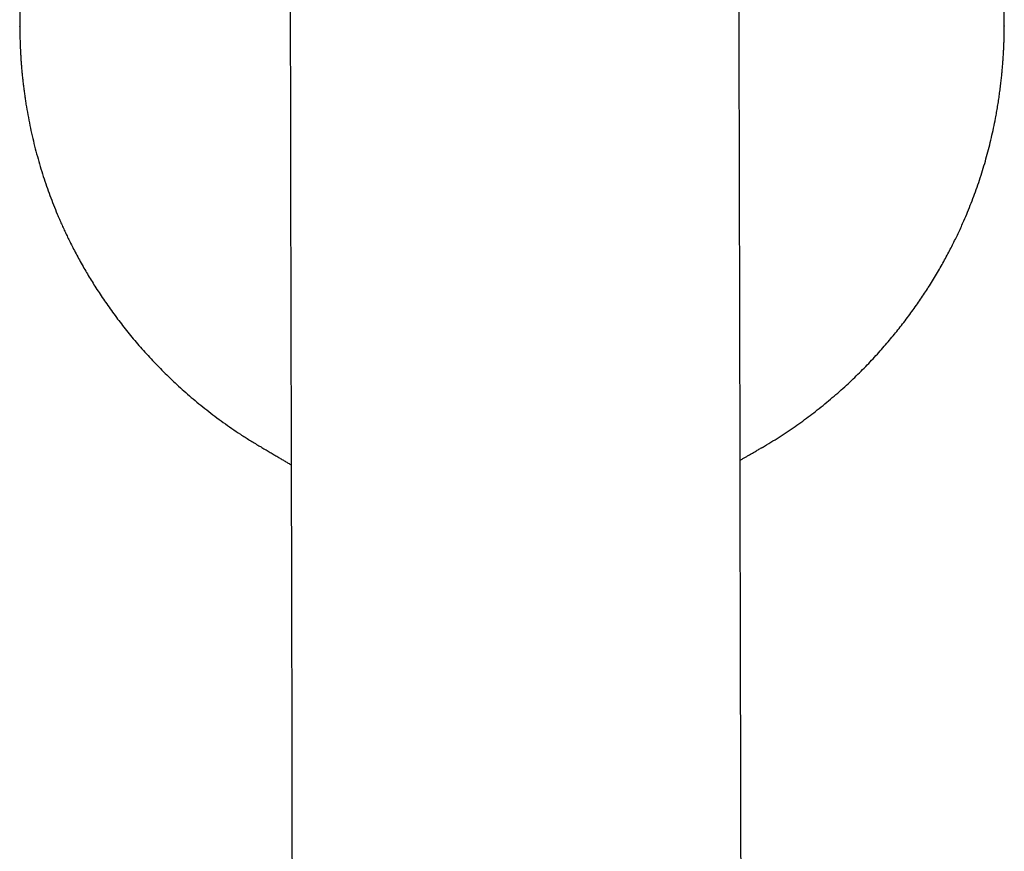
# Model space of a CAD drawing. Header units: millimetres. Extents: x 8 to 759, y 12 to 846.
# Tile 2 of 20: x 367 to 417, y 300 to 342. Entities that reach past the tile are written whole.
import ezdxf

# ---------------------------------------------------------------- set-up
doc = ezdxf.new("R2010")
doc.units = ezdxf.units.MM

msp = doc.modelspace()

# ---------------------------------------------------------------- linework, layer by layer
at = {"color": 7, "linetype": 'Continuous', "lineweight": 30}
for p, q in [((366.545, 345.672), (366.547, 341.942)), ((416.547, 341.965), (416.545, 345.695)), ((366.55, 341.942), (366.551, 341.962)), ((416.541, 341.985), (416.541, 341.965)), ((378.694, 320.654), (378.694, 320.653)), ((404.26, 320.573), (404.261, 320.574))]:
    msp.add_line(p, q, dxfattribs=at)
at = {"color": 7, "linetype": 'Continuous', "lineweight": 30, "flags": 128}
for points in [[(380.28, 343.318), (380.285, 341.083), (380.29, 338.827), (380.295, 336.551), (380.3, 334.256), (380.305, 331.944), (380.31, 329.615), (380.315, 327.272), (380.32, 324.915), (380.325, 322.546), (380.331, 320.166), (380.336, 317.776), (380.341, 315.377), (380.346, 312.971), (380.351, 310.56), (380.357, 308.143), (380.362, 305.724), (380.367, 303.303), (380.372, 300.88), (380.377, 298.459)], [(403.177, 298.508), (403.172, 300.93), (403.167, 303.352), (403.162, 305.773), (403.156, 308.193), (403.151, 310.609), (403.146, 313.021), (403.141, 315.426), (403.136, 317.825), (403.13, 320.215), (403.125, 322.595), (403.12, 324.965), (403.115, 327.322), (403.11, 329.665), (403.105, 331.993), (403.1, 334.305), (403.095, 336.6), (403.09, 338.876), (403.085, 341.132), (403.08, 343.368)]]:
    msp.add_lwpolyline(points, dxfattribs=at)
at = {"color": 7, "linetype": 'Continuous', "lineweight": 30}
for points, knots in [([(366.548, 341.962), (366.548, 341.955), (366.548, 341.943), (366.549, 341.92), (366.55, 341.896), (366.551, 341.871), (366.552, 341.844), (366.552, 341.809), (366.553, 341.768), (366.553, 341.72), (366.554, 341.664), (366.554, 341.601), (366.556, 341.51), (366.558, 341.39), (366.562, 341.244), (366.567, 341.09), (366.573, 340.93), (366.581, 340.758), (366.59, 340.576), (366.602, 340.383), (366.615, 340.179), (366.631, 339.965), (366.65, 339.739), (366.673, 339.502), (366.698, 339.259), (366.726, 339.011), (366.757, 338.762), (366.79, 338.511), (366.826, 338.262), (366.88, 337.913), (366.957, 337.468), (367.061, 336.93), (367.176, 336.4), (367.302, 335.875), (367.439, 335.356), (367.586, 334.843), (367.742, 334.34), (367.907, 333.846), (368.081, 333.362), (368.262, 332.888), (368.423, 332.492), (368.56, 332.171), (368.669, 331.921), (368.781, 331.675), (368.894, 331.431), (369.011, 331.187), (369.14, 330.924), (369.286, 330.638), (369.449, 330.328), (369.624, 330.007), (369.803, 329.69), (369.986, 329.377), (370.172, 329.068), (370.368, 328.752), (370.576, 328.431), (370.794, 328.103), (371.024, 327.77), (371.266, 327.431), (371.516, 327.094), (371.773, 326.758), (372.038, 326.424), (372.315, 326.087), (372.604, 325.747), (372.906, 325.405), (373.214, 325.068), (373.53, 324.736), (373.851, 324.41), (374.184, 324.084), (374.53, 323.758), (374.889, 323.432), (375.26, 323.108), (375.646, 322.786), (376.044, 322.466), (376.456, 322.148), (376.88, 321.837), (377.315, 321.531), (377.761, 321.232), (378.221, 320.937), (378.535, 320.748), (378.694, 320.653)], [0, 0, 0, 0, 0.001713, 0.003233, 0.004585, 0.005805, 0.006938, 0.008045, 0.009809, 0.011712, 0.013746, 0.01631, 0.019056, 0.02441, 0.030342, 0.036127, 0.042374, 0.049081, 0.056249, 0.063741, 0.071677, 0.080059, 0.088885, 0.098156, 0.107872, 0.11744, 0.127324, 0.137194, 0.147013, 0.156782, 0.178406, 0.199779, 0.220901, 0.241773, 0.262814, 0.283595, 0.304117, 0.32438, 0.344386, 0.364135, 0.383626, 0.394317, 0.404926, 0.415455, 0.425903, 0.436305, 0.447006, 0.460116, 0.473762, 0.487946, 0.502668, 0.516267, 0.530294, 0.54475, 0.559634, 0.574948, 0.590689, 0.60686, 0.623459, 0.63963, 0.656188, 0.673133, 0.690465, 0.708183, 0.726288, 0.743713, 0.761481, 0.779592, 0.798048, 0.816847, 0.83599, 0.855477, 0.875308, 0.895485, 0.916007, 0.936501, 0.95733, 0.978496, 1, 1, 1, 1]), ([(404.26, 320.572), (404.405, 320.658), (404.692, 320.827), (405.113, 321.091), (405.522, 321.359), (405.921, 321.631), (406.307, 321.907), (406.683, 322.185), (407.06, 322.476), (407.437, 322.778), (407.812, 323.093), (408.176, 323.408), (408.526, 323.725), (408.865, 324.043), (409.191, 324.361), (409.506, 324.678), (409.809, 324.995), (410.101, 325.311), (410.38, 325.624), (410.647, 325.932), (410.901, 326.237), (411.146, 326.539), (411.388, 326.847), (411.625, 327.158), (411.857, 327.474), (412.079, 327.786), (412.291, 328.093), (412.493, 328.395), (412.697, 328.709), (412.9, 329.034), (413.103, 329.369), (413.293, 329.696), (413.473, 330.015), (413.644, 330.328), (413.804, 330.633), (413.954, 330.928), (414.096, 331.217), (414.233, 331.503), (414.366, 331.792), (414.518, 332.134), (414.686, 332.53), (414.867, 332.983), (415.042, 333.444), (415.208, 333.915), (415.367, 334.394), (415.515, 334.872), (415.651, 335.349), (415.777, 335.825), (415.894, 336.308), (416.003, 336.798), (416.089, 337.227), (416.157, 337.593), (416.208, 337.894), (416.256, 338.197), (416.301, 338.503), (416.342, 338.807), (416.377, 339.099), (416.408, 339.377), (416.433, 339.639), (416.456, 339.891), (416.475, 340.133), (416.492, 340.373), (416.506, 340.611), (416.518, 340.845), (416.528, 341.066), (416.535, 341.275), (416.54, 341.471), (416.543, 341.655), (416.545, 341.826), (416.545, 341.935), (416.545, 341.988)], [0, 0, 0, 0, 0.019442, 0.038607, 0.057495, 0.076107, 0.094446, 0.11251, 0.130301, 0.149556, 0.168482, 0.187078, 0.205346, 0.223284, 0.240894, 0.258174, 0.275126, 0.291749, 0.308044, 0.323727, 0.339093, 0.354141, 0.368872, 0.384423, 0.399604, 0.414414, 0.428854, 0.442924, 0.456623, 0.472293, 0.487448, 0.502089, 0.516215, 0.5301, 0.543449, 0.556263, 0.568565, 0.580804, 0.593145, 0.605591, 0.624262, 0.64316, 0.66228, 0.681622, 0.701188, 0.720977, 0.739842, 0.758906, 0.778171, 0.797636, 0.817302, 0.829078, 0.840924, 0.852842, 0.864831, 0.876855, 0.888529, 0.899122, 0.909313, 0.919101, 0.928488, 0.937473, 0.947028, 0.956083, 0.964641, 0.972702, 0.980267, 0.987337, 0.993914, 1, 1, 1, 1]), ([(378.694, 320.653), (378.742, 320.625), (378.863, 320.553), (379.054, 320.44), (379.262, 320.317), (379.459, 320.201), (379.644, 320.091), (379.817, 319.988), (379.984, 319.889), (380.143, 319.794), (380.26, 319.725), (380.321, 319.688), (380.332, 319.681)], [0, 0, 0, 0, 0.0878407, 0.2217279, 0.3486517, 0.4686057, 0.5815864, 0.6875922, 0.7866234, 0.8875049, 0.9799549, 1, 1, 1, 1]), ([(403.131, 319.914), (403.157, 319.929), (403.225, 319.969), (403.338, 320.035), (403.474, 320.114), (403.616, 320.197), (403.767, 320.284), (403.924, 320.376), (404.09, 320.473), (404.203, 320.539), (404.261, 320.573)], [0, 0, 0, 0, 0.06894, 0.180992, 0.300577, 0.427694, 0.559875, 0.699321, 0.84603, 1, 1, 1, 1])]:
    msp.add_open_spline(points, degree=3, knots=knots, dxfattribs=at)

doc.saveas('drawing.dxf')
